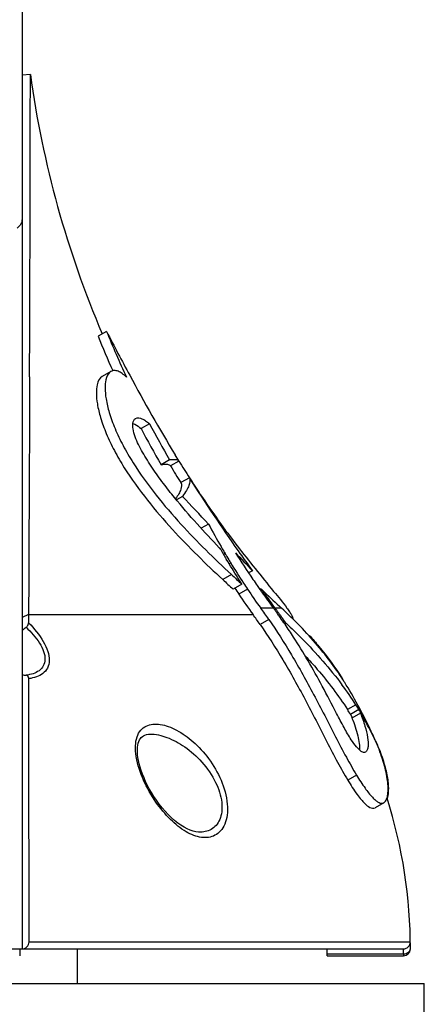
# Model space of a CAD drawing. Header units: millimetres. Extents: x 0 to 420, y 0 to 297.
# Tile 199 of 256: x 272.7 to 278.54, y 164.54 to 178.75. Entities that reach past the tile are written whole.
import ezdxf

# ---------------------------------------------------------------- set-up
doc = ezdxf.new("R2010")
doc.units = ezdxf.units.MM
doc.header["$LTSCALE"] = 23.1
doc.layers.get('0').update_dxf_attribs({"linetype": 'CONTINUOUS'})
for name, color, linetype in [('02___PRT_ALL_AXES', 7, 'CONTINUOUS'), ('06___PRT_ALL_SURFS', 7, 'CONTINUOUS'), ('AXES', 7, 'CONTINUOUS')]:
    doc.layers.add(name, color=color, linetype=linetype)

msp = doc.modelspace()

# ---------------------------------------------------------------- linework, layer by layer
at = {"color": 7, "linetype": 'Continuous'}
for p, q in [((272.7388, 222.412), (272.7388, 165.3434)), ((272.8583, 177.9603), (272.7388, 177.9522)), ((273.9569, 174.2542), (273.8342, 174.1833)), ((274.0193, 173.6753), (273.8956, 173.6039)), ((272.8471, 173.5958), (272.8456, 173.193)), ((272.8456, 173.193), (272.8447, 172.9704)), ((272.8446, 172.9432), (272.8436, 172.693)), ((272.8447, 172.9704), (272.8446, 172.9432)), ((274.5765, 172.9219), (274.4544, 172.8514)), ((272.8436, 172.693), (272.842, 172.2906)), ((274.8656, 172.401), (274.7435, 172.3305)), ((275.0004, 172.3819), (274.8791, 172.3119)), ((274.9989, 172.3846), (275.0004, 172.3819)), ((275.1511, 172.141), (275.0297, 172.0709)), ((275.0506, 171.8729), (274.9632, 171.8225)), ((275.427, 171.4742), (275.3198, 171.4123)), ((275.5942, 171.1211), (275.5914, 171.124)), ((275.6037, 171.1044), (275.5942, 171.1211)), ((275.6084, 171.1473), (275.6162, 171.1338)), ((275.6085, 171.1473), (275.6163, 171.1338)), ((275.6162, 171.1338), (275.6259, 171.1171)), ((275.6669, 171.0468), (275.6447, 171.0339)), ((275.6925, 171.0037), (275.7195, 170.9584)), ((275.7481, 170.9109), (275.7255, 170.8979)), ((276.0602, 170.7999), (276.0054, 170.7683)), ((275.7578, 170.7447), (275.6324, 170.6723)), ((275.9086, 170.6069), (275.7832, 170.5345)), ((275.9884, 170.5347), (275.863, 170.4623)), ((276.1846, 170.5386), (276.1702, 170.5303)), ((276.1897, 170.5314), (276.1746, 170.5227)), ((276.1846, 170.5386), (276.1897, 170.5314)), ((276.1897, 170.5314), (276.2026, 170.5131)), ((276.2154, 170.5094), (276.1963, 170.5275)), ((276.2026, 170.5131), (276.2155, 170.4949)), ((276.2336, 170.4921), (276.2154, 170.5094)), ((276.2411, 170.4591), (276.2249, 170.4498)), ((276.3626, 170.2613), (276.1801, 170.2613)), ((276.3894, 170.2572), (276.3778, 170.2727)), ((276.48, 170.2613), (276.3864, 170.2613)), ((272.8323, 170.1675), (272.7388, 170.1273)), ((272.8323, 170.1675), (276.0691, 170.1675)), ((272.8323, 170.1675), (272.8328, 170.0492)), ((276.2958, 170.0986), (276.1701, 170.026)), ((276.4334, 170.1979), (276.4182, 170.1891)), ((276.4269, 170.1739), (276.4238, 170.1781)), ((276.4334, 170.1979), (276.4426, 170.1853)), ((276.5303, 170.0626), (276.5129, 170.0525)), ((276.5421, 170.0457), (276.5253, 170.0359)), ((276.5421, 170.0457), (276.5457, 170.0423)), ((276.5421, 170.0457), (276.5456, 170.0423)), ((276.8838, 169.8638), (276.8773, 169.8601)), ((277.5521, 168.8671), (277.4307, 168.797)), ((277.5961, 168.7972), (277.4747, 168.7271)), ((277.6178, 168.7437), (277.4963, 168.6735)), ((277.6382, 168.7103), (277.6363, 168.7134)), ((277.6739, 168.6663), (277.667, 168.6623)), ((277.7021, 168.6159), (277.696, 168.6123)), ((274.5828, 168.4417), (274.5829, 168.4417)), ((277.7943, 168.4372), (277.7913, 168.4354)), ((277.8164, 168.3905), (277.8143, 168.3894)), ((277.8437, 168.3298), (277.845, 168.3269)), ((277.8437, 168.3298), (277.8449, 168.3269)), ((277.6943, 168.1847), (277.6922, 168.1835)), ((277.562, 167.8511), (277.4358, 167.7782)), ((277.9558, 167.452), (277.8297, 167.3793)), ((277.9558, 167.452), (277.9576, 167.4531)), ((272.839, 165.4448), (278.3374, 165.4448)), ((245.2408, 165.3434), (278.2369, 165.3434)), ((272.7045, 165.3434), (272.7045, 165.2434)), ((277.1385, 165.2727), (277.1375, 165.3434)), ((277.1385, 165.2727), (278.2387, 165.2727)), ((277.1385, 165.2434), (277.1385, 165.2727)), ((277.1385, 165.2434), (278.2387, 165.2434)), ((278.2387, 165.2727), (278.2387, 165.2434)), ((278.3387, 165.3434), (278.3386, 165.3645)), ((278.3388, 165.3434), (278.3387, 165.3434))]:
    msp.add_line(p, q, dxfattribs=at)
for points in [[(274.5085, 167.7842), (274.4971, 167.8104), (274.4753, 167.8645), (274.4565, 167.9165), (274.4407, 167.9665), (274.4277, 168.0144), (274.4175, 168.0601), (274.4098, 168.1037), (274.4048, 168.1449), (274.4022, 168.1837), (274.402, 168.22), (274.4041, 168.2535), (274.4084, 168.2841), (274.4147, 168.3117), (274.4229, 168.3363), (274.4329, 168.3582), (274.4446, 168.3773), (274.458, 168.3936), (274.4732, 168.4075), (274.4905, 168.419), (274.5104, 168.4284), (274.5334, 168.4355), (274.5597, 168.4401), (274.5828, 168.4417)], [(275.2904, 167.0266), (275.2824, 167.0269), (275.245, 167.0313), (275.2051, 167.0405), (275.163, 167.0547), (275.1193, 167.0738), (275.0744, 167.0978), (275.0287, 167.1263), (274.9827, 167.1593), (274.9366, 167.1964), (274.8907, 167.2374), (274.8455, 167.2819), (274.8011, 167.3296), (274.758, 167.3801), (274.7166, 167.4329), (274.6771, 167.4872), (274.6399, 167.5426), (274.6053, 167.5983), (274.5736, 167.6536), (274.5449, 167.7079), (274.5195, 167.7602), (274.5085, 167.7842)]]:
    msp.add_lwpolyline(points, dxfattribs=at)
for centre, radius, start, end in [((-1471.2821, 180.2525), 1744.1419, 359.7813211, 359.9247002), ((287.4955, 179.7376), 14.6069, 202.04913, 204.86591), ((303.6858, 189.4937), 33.4073, 207.14054, 208.368), ((287.5154, 179.7407), 14.7668, 202.10746, 204.19983), ((298.471, 186.6558), 27.4704, 208.32751, 211.08928), ((287.2541, 179.6189), 14.3378, 207.84557, 210.22637), ((287.2539, 179.6131), 14.4757, 207.84682, 210.20494), ((300.1222, 188.227), 29.7036, 212.24012, 212.78848), ((296.1747, 185.3971), 24.8539, 212.23277, 215.15587), ((289.7288, 181.5514), 17.351, 212.84269, 213.78703), ((199.5087, 100.1897), 104.1396, 43.196991, 43.498668), ((287.1963, 179.8594), 14.3053, 213.79558, 217.46102), ((287.2623, 177.8312), 13.4345, 208.24115, 209.83564), ((278.992, 174.4384), 4.7487, 224.11948, 224.26423), ((288.3844, 178.471), 14.7517, 209.95866, 210.57808), ((285.3424, 176.7405), 11.2265, 210.05995, 210.47568), ((289.2875, 181.4604), 16.9389, 217.45718, 218.86862), ((292.8827, 183.1085), 20.8447, 215.22315, 216.19213), ((283.2687, 175.5317), 8.8262, 210.53995, 210.86542), ((290.6591, 179.8996), 17.4108, 210.9001, 211.08237), ((287.9171, 178.714), 14.3187, 212.31669, 214.15431), ((402.1688, 289.598), 173.2523, 223.172469, 223.290216), ((284.5214, 176.2525), 10.2716, 211.3351, 213.24435), ((286.4399, 182.3542), 15.9144, 227.22633, 227.96188), ((286.4602, 182.3135), 15.7601, 227.22773, 227.97051), ((293.2773, 182.4352), 20.8437, 214.34683, 214.64337), ((284.4294, 176.1637), 10.2903, 213.0663, 213.64611), ((284.4886, 176.2274), 10.2303, 213.22749, 213.81105), ((282.6207, 174.9805), 7.9845, 213.83545, 216.2319), ((285.9069, 177.3295), 11.8776, 214.59197, 214.92586), ((281.9612, 174.5769), 7.0666, 214.94317, 215.11998), ((285.3656, 176.9908), 11.2399, 215.20115, 215.33812), ((282.553, 174.9197), 8.0389, 213.675, 216.23908), ((284.868, 176.6202), 10.6197, 215.25983, 216.78303), ((283.7591, 175.8489), 9.2505, 215.36496, 215.50172), ((282.3607, 174.8514), 7.5327, 215.50196, 215.66902), ((298.7077, 194.2373), 32.6943, 226.57527, 227.16708), ((285.2075, 176.8925), 11.0357, 215.65968, 216.71985), ((270.2303, 165.9078), 7.3724, 34.64142, 36.19276), ((284.9782, 176.7221), 10.75, 216.72228, 216.8661), ((270.8591, 166.1456), 6.8722, 36.629, 36.79063), ((270.5191, 165.8925), 7.296, 35.97177, 36.63029), ((271.0311, 166.2343), 6.7004, 36.60374, 36.89828), ((270.9905, 166.2041), 6.751, 36.43654, 36.6039), ((270.2686, 165.9228), 7.1877, 34.81002, 36.19539), ((270.9607, 166.1821), 6.7881, 36.27049, 36.43654), ((270.9412, 166.1945), 6.7771, 35.40165, 35.95681), ((270.5251, 165.8624), 7.3284, 35.84552, 36.14925), ((271.914, 166.8814), 5.5862, 34.26596, 35.43947), ((270.7144, 165.9988), 7.0951, 35.39986, 35.84801), ((271.0506, 166.2378), 6.6825, 34.91511, 35.39958), ((274.3616, 168.0614), 2.4795, 129.13309, 130.88058), ((270.7335, 166.007), 7.0747, 34.81046, 34.97767), ((269.8934, 165.4778), 8.0464, 32.84158, 34.42486), ((272.9093, 170.4007), 1.1154, 261.20838, 264.20133), ((-1315.4485, 165.713), 1588.2875, 359.990326, 0.127342), ((274.2976, 167.342), 3.6021, 31.4624, 31.90984), ((273.2979, 166.1232), 5.0624, 32.82164, 36.79431), ((274.1941, 167.1967), 3.7666, 31.86886, 32.10688), ((274.2129, 167.2086), 3.7443, 31.24225, 31.86626), ((273.6207, 166.3491), 4.5286, 31.67593, 32.72102), ((273.6867, 166.3842), 4.5941, 31.68463, 32.71482), ((273.9479, 166.5427), 4.2887, 30.69155, 31.71511), ((273.8329, 166.4776), 4.2806, 31.36065, 31.70384), ((273.8824, 166.5077), 4.2226, 30.93197, 31.36085), ((273.1073, 165.9578), 5.3015, 31.31694, 31.50724), ((274.0375, 166.5961), 4.1844, 30.34188, 30.68876), ((274.2923, 166.6691), 3.9194, 27.48172, 31.38639), ((274.0821, 166.6222), 4.1327, 29.9921, 30.34188), ((274.1265, 166.6479), 4.0813, 29.63935, 29.9921), ((274.3671, 166.7836), 3.8052, 28.78469, 29.65461), ((274.6048, 166.903), 3.5393, 26.76883, 28.943), ((274.6173, 166.9094), 3.5253, 26.22395, 26.7675), ((274.7828, 166.9036), 3.3761, 24.93147, 27.79296), ((274.6209, 166.9112), 3.5213, 25.68054, 26.22394), ((274.7593, 166.9757), 3.3686, 24.83475, 25.71168), ((274.9728, 167.0733), 3.1338, 24.28516, 24.85496), ((274.9589, 167.0671), 3.1491, 23.63885, 24.28471), ((278.2368, 165.4439), 0.1005, 270.04502, 0.50729), ((273.2916, 165.3256), 5.0471, 0.44143, 1.35322), ((273.2742, 165.2551), 4.9646, 0.20319, 1.01931), ((278.2387, 165.3434), 0.1, 270.00016, 358.17508), ((278.2388, 165.3434), 0.1, 270, 358.17089), ((278.2388, 165.3434), 0.0999, 358.17223, 359.99951)]:
    msp.add_arc(centre, radius, start, end, dxfattribs=at)
for points, knots in [([(272.7388, 175.8792), (272.7388, 175.8535), (272.7253, 175.8003), (272.6889, 175.7597), (272.6674, 175.7438)], [0, 0, 0, 0, 0.4893045, 1, 1, 1, 1]), ([(274.0193, 173.6753), (273.9788, 173.6519), (273.9409, 173.5611), (273.9321, 173.4251), (273.948, 173.2641), (273.996, 173.0676), (274.0787, 172.8419), (274.1946, 172.6007), (274.3848, 172.2736), (274.662, 171.8907), (275.1309, 171.3463), (275.5072, 170.9772), (275.7578, 170.7447)], [0, 0, 0, 0, 0.039244, 0.072013, 0.1164973, 0.1734319, 0.241567, 0.3176553, 0.3976903, 0.5585877, 0.713278, 1, 1, 1, 1]), ([(274.2427, 173.5955), (274.2237, 173.6135), (274.1868, 173.645), (274.1284, 173.6789), (274.0708, 173.6931), (274.0342, 173.6839), (274.0193, 173.6753)], [0, 0, 0, 0, 0.3111728, 0.5746527, 0.7963525, 1, 1, 1, 1]), ([(273.8956, 173.6039), (273.8548, 173.5804), (273.8162, 173.4895), (273.8069, 173.353), (273.8224, 173.1918), (273.8701, 172.9952), (273.9525, 172.7694), (274.0684, 172.5281), (274.2586, 172.201), (274.536, 171.8182), (274.8963, 171.4002), (275.2627, 171.0219), (275.5101, 170.7858), (275.6324, 170.6723)], [0, 0, 0, 0, 0.0394733, 0.0722939, 0.1167885, 0.1737038, 0.2418051, 0.3178584, 0.3978602, 0.5586942, 0.7133264, 0.860162, 1, 1, 1, 1]), ([(274.3696, 172.7329), (274.3556, 172.7704), (274.3374, 172.8345), (274.331, 172.9259), (274.3522, 172.9848), (274.3764, 172.9988)], [0, 0, 0, 0, 0.4290058, 0.7002723, 1, 1, 1, 1]), ([(274.3369, 172.9262), (274.3465, 172.9226), (274.389, 172.9033), (274.4267, 172.8749), (274.4544, 172.8514)], [0, 0, 0, 0, 0.219152, 1, 1, 1, 1]), ([(274.3764, 172.9988), (274.4027, 173.0139), (274.4614, 173.0007), (274.5236, 172.9643), (274.5586, 172.9371), (274.5765, 172.9219)], [0, 0, 0, 0, 0.4099943, 0.6823957, 1, 1, 1, 1]), ([(275.583, 171.1326), (275.4739, 171.2454), (275.2529, 171.481), (274.9848, 171.7915), (274.773, 172.0612), (274.6169, 172.2785), (274.4767, 172.5006), (274.3982, 172.6558), (274.3696, 172.7329)], [0, 0, 0, 0, 0.2331964, 0.4802169, 0.60957, 0.7428481, 0.8776968, 1, 1, 1, 1]), ([(274.8656, 172.401), (274.8823, 172.4037), (274.9124, 172.4073), (274.9572, 172.408), (274.9904, 172.3985), (274.9989, 172.3846)], [0, 0, 0, 0, 0.3657577, 0.6473716, 1, 1, 1, 1]), ([(272.842, 172.2906), (272.8413, 172.1258), (272.8382, 171.4181), (272.835, 170.7104), (272.8323, 170.1675)], [0, 0, 0, 0, 0.2328662, 1, 1, 1, 1]), ([(274.7435, 172.3305), (274.7603, 172.3333), (274.7906, 172.337), (274.8356, 172.3379), (274.8691, 172.3285), (274.8776, 172.3146)], [0, 0, 0, 0, 0.3665046, 0.6484012, 1, 1, 1, 1]), ([(275.0297, 172.0709), (275.0434, 172.042), (275.0342, 171.9804), (274.9982, 171.9056), (274.9697, 171.8611), (274.9531, 171.8372)], [0, 0, 0, 0, 0.3794805, 0.6553071, 1, 1, 1, 1]), ([(275.1511, 172.141), (275.1667, 172.1082), (275.152, 172.0369), (275.1068, 171.9521), (275.0713, 171.9006), (275.0506, 171.8729)], [0, 0, 0, 0, 0.3698189, 0.6483158, 1, 1, 1, 1]), ([(275.9086, 170.6069), (275.889, 170.637), (275.8124, 170.7558), (275.7379, 170.876), (275.6841, 170.9667)], [0, 0, 0, 0, 0.2541021, 1, 1, 1, 1]), ([(276.0991, 170.8306), (276.1875, 170.7206), (276.342, 170.5321), (276.4969, 170.3436), (276.5583, 170.2613)], [0, 0, 0, 0, 0.5786097, 1, 1, 1, 1]), ([(277.3846, 169.1986), (277.2698, 169.3816), (276.9889, 169.7558), (276.6635, 170.0912), (276.48, 170.2613)], [0, 0, 0, 0, 0.4633072, 1, 1, 1, 1]), ([(276.5583, 170.2613), (276.5716, 170.2435), (276.5944, 170.2115), (276.6216, 170.1674), (276.6374, 170.1341), (276.6423, 170.114), (276.6412, 170.1064)], [0, 0, 0, 0, 0.37348, 0.6637133, 0.8705775, 1, 1, 1, 1]), ([(276.2958, 170.0986), (276.4112, 169.9315), (276.6371, 169.5756), (276.9524, 169.0067), (277.2046, 168.5085), (277.408, 168.1191), (277.5104, 167.9355), (277.562, 167.8511)], [0, 0, 0, 0, 0.2359928, 0.4894485, 0.7557535, 0.8849927, 1, 1, 1, 1]), ([(272.7968, 169.9847), (272.8692, 169.9157), (272.9678, 169.8064), (273.0527, 169.6422), (273.0772, 169.5262), (273.0526, 169.4233), (272.9853, 169.3518), (272.8965, 169.3098), (272.8309, 169.2958), (272.7966, 169.291)], [0, 0, 0, 0, 0.3194197, 0.4632863, 0.5866209, 0.6902349, 0.7872963, 0.8893486, 1, 1, 1, 1]), ([(272.7968, 169.9847), (272.8026, 169.9894), (272.8206, 170.0067), (272.8329, 170.0317), (272.8328, 170.0493)], [0, 0, 0, 0, 0.3013772, 1, 1, 1, 1]), ([(272.8328, 170.0493), (272.913, 169.9668), (273.0211, 169.8366), (273.1122, 169.6446), (273.1383, 169.5114), (273.114, 169.3941), (273.0425, 169.3105), (272.9449, 169.2623), (272.8728, 169.2476), (272.8351, 169.243)], [0, 0, 0, 0, 0.3235883, 0.4692947, 0.5945472, 0.6991124, 0.7944535, 0.8929934, 1, 1, 1, 1]), ([(276.1701, 170.026), (276.286, 169.8593), (276.5125, 169.5038), (276.828, 168.9349), (277.0796, 168.4363), (277.2822, 168.0466), (277.3844, 167.8628), (277.4358, 167.7782)], [0, 0, 0, 0, 0.2359953, 0.4894483, 0.7557521, 0.8849921, 1, 1, 1, 1]), ([(276.5457, 170.0423), (276.6242, 169.9693), (276.9113, 169.6912), (277.1766, 169.3897), (277.3518, 169.1553)], [0, 0, 0, 0, 0.2679935, 1, 1, 1, 1]), ([(277.4858, 168.3612), (277.4477, 168.4183), (277.3767, 168.5442), (277.2411, 168.8036), (277.0738, 169.1278), (276.8686, 169.4966), (276.7259, 169.7299), (276.6538, 169.8415)], [0, 0, 0, 0, 0.1211984, 0.2548503, 0.5171312, 0.7653112, 1, 1, 1, 1]), ([(276.8838, 169.8638), (276.9295, 169.8126), (277.0988, 169.6163), (277.2534, 169.407), (277.3553, 169.246)], [0, 0, 0, 0, 0.264793, 1, 1, 1, 1]), ([(276.8208, 169.5731), (276.8806, 169.5087), (277.1, 169.2632), (277.3001, 169), (277.4307, 168.797)], [0, 0, 0, 0, 0.2670339, 1, 1, 1, 1]), ([(272.8351, 169.243), (272.835, 169.2541), (272.8305, 169.2781), (272.8077, 169.2899), (272.7966, 169.291)], [0, 0, 0, 0, 0.4986246, 1, 1, 1, 1]), ([(277.4963, 168.6735), (277.5297, 168.5904), (277.5713, 168.4693), (277.6019, 168.3129), (277.6073, 168.2432), (277.6061, 168.2114)], [0, 0, 0, 0, 0.5629108, 0.8002094, 1, 1, 1, 1]), ([(277.6178, 168.7437), (277.6422, 168.6831), (277.6834, 168.5684), (277.7224, 168.4073), (277.7332, 168.2891), (277.7214, 168.2171), (277.705, 168.1907), (277.6944, 168.1846)], [0, 0, 0, 0, 0.3356335, 0.6247116, 0.8528702, 0.9370532, 1, 1, 1, 1]), ([(274.4914, 167.7772), (274.4432, 167.8857), (274.3871, 168.0498), (274.3687, 168.2651), (274.3883, 168.3982), (274.4426, 168.5013), (274.5267, 168.5652), (274.6274, 168.5903), (274.7366, 168.5848), (274.8517, 168.554), (275.0162, 168.4799), (275.2217, 168.3321), (275.4437, 168.0888), (275.5612, 167.8877), (275.6081, 167.7772)], [0, 0, 0, 0, 0.1555239, 0.2238485, 0.281567, 0.3295296, 0.3724687, 0.4157788, 0.4626858, 0.5143653, 0.5710046, 0.6982597, 0.8427034, 1, 1, 1, 1]), ([(274.5829, 168.4417), (274.6658, 168.4439), (274.846, 168.4012), (275.1006, 168.2601), (275.3457, 168.0417), (275.478, 167.8508), (275.53, 167.7434)], [0, 0, 0, 0, 0.2030364, 0.4402505, 0.7078858, 1, 1, 1, 1]), ([(277.6922, 168.1835), (277.6835, 168.1783), (277.6549, 168.1756), (277.6081, 168.206), (277.5497, 168.2686), (277.5092, 168.3261), (277.4858, 168.3612)], [0, 0, 0, 0, 0.1055135, 0.2716323, 0.5597444, 1, 1, 1, 1]), ([(277.9721, 167.4649), (277.9859, 167.4793), (278.0059, 167.5225), (278.0231, 167.6351), (278.0074, 167.8159), (277.9477, 168.0616), (277.8831, 168.2353), (277.8443, 168.3267)], [0, 0, 0, 0, 0.0666983, 0.1532799, 0.3809632, 0.6673697, 1, 1, 1, 1]), ([(277.845, 168.3269), (277.8804, 168.2457), (277.9405, 168.0905), (278.0011, 167.867), (278.0255, 167.6776), (278.018, 167.5615), (278.0018, 167.5153)], [0, 0, 0, 0, 0.3169106, 0.5941158, 0.8250828, 1, 1, 1, 1]), ([(277.562, 167.8511), (277.6012, 167.7864), (277.6719, 167.6757), (277.7643, 167.555), (277.8308, 167.4906), (277.8768, 167.4565), (277.9154, 167.4418), (277.9366, 167.4453)], [0, 0, 0, 0, 0.3997862, 0.6938356, 0.8016957, 0.886152, 1, 1, 1, 1]), ([(275.6081, 167.7772), (275.6546, 167.6677), (275.703, 167.4989), (275.7021, 167.2806), (275.6694, 167.1466), (275.608, 167.0438), (275.5239, 166.9769), (275.4256, 166.9466), (275.3201, 166.9487), (275.2106, 166.9788), (275.0546, 167.0556), (274.862, 167.2129), (274.6549, 167.4652), (274.5404, 167.6672), (274.4914, 167.7772)], [0, 0, 0, 0, 0.1565916, 0.2259642, 0.2855407, 0.3360139, 0.3806784, 0.4237566, 0.4687542, 0.5178271, 0.572023, 0.6965927, 0.8414412, 1, 1, 1, 1]), ([(275.53, 167.7434), (275.5736, 167.6535), (275.6208, 167.5128), (275.6238, 167.328), (275.5959, 167.2127), (275.5415, 167.1232), (275.4442, 167.0434), (275.3499, 167.025), (275.2904, 167.0266)], [0, 0, 0, 0, 0.3254169, 0.4709383, 0.597394, 0.7068319, 0.8060346, 1, 1, 1, 1]), ([(277.4358, 167.7782), (277.4782, 167.708), (277.5384, 167.6122), (277.6254, 167.4995), (277.6947, 167.4215), (277.7835, 167.3531), (277.8297, 167.3793)], [0, 0, 0, 0, 0.4248859, 0.5905295, 0.7246105, 1, 1, 1, 1]), ([(272.7382, 165.3434), (272.7633, 165.3434), (272.8168, 165.3644), (272.839, 165.4183), (272.839, 165.4448)], [0, 0, 0, 0, 0.4858881, 1, 1, 1, 1]), ([(278.2387, 165.2727), (278.2633, 165.2727), (278.3002, 165.2819), (278.3325, 165.3139), (278.3387, 165.334), (278.3387, 165.3434)], [0, 0, 0, 0, 0.5524, 0.789193, 1, 1, 1, 1])]:
    msp.add_open_spline(points, degree=3, knots=knots, dxfattribs=at)
for points in [[(277.9366, 167.4453), (277.9433, 167.4464), (277.9499, 167.4487), (277.9558, 167.452)], [(277.9576, 167.4531), (277.9629, 167.4563), (277.9678, 167.4604), (277.9721, 167.4649)]]:
    msp.add_open_spline(points, degree=3, dxfattribs=at)
at = {"layer": '02___PRT_ALL_AXES', "color": 7, "linetype": 'Continuous'}
for p in [(244.9388, 164.8434), (278.5388, 164.2434)]:
    msp.add_line(p, (278.5388, 164.8434), dxfattribs=at)
for centre, radius, start, end in [((287.3221, 179.9496), 14.6, 187.83095, 203.11446), ((287.3221, 179.9496), 14.6, 211.53022, 212.65744), ((271.1388, 165.3434), 7.2, 0, 17.58546)]:
    msp.add_arc(centre, radius, start, end, dxfattribs=at)
at = {"layer": '06___PRT_ALL_SURFS', "color": 7, "linetype": 'Continuous'}
msp.add_line((274.9989, 172.3846), (274.9464, 172.4708), dxfattribs=at)
msp.add_arc((271.1388, 165.3434), 7.34, 25.30069, 31.24475, dxfattribs=at)
at = {"layer": 'AXES', "color": 7, "linetype": 'Continuous'}
msp.add_line((273.5388, 164.8434), (273.5388, 165.3434), dxfattribs=at)

doc.saveas('drawing.dxf')
